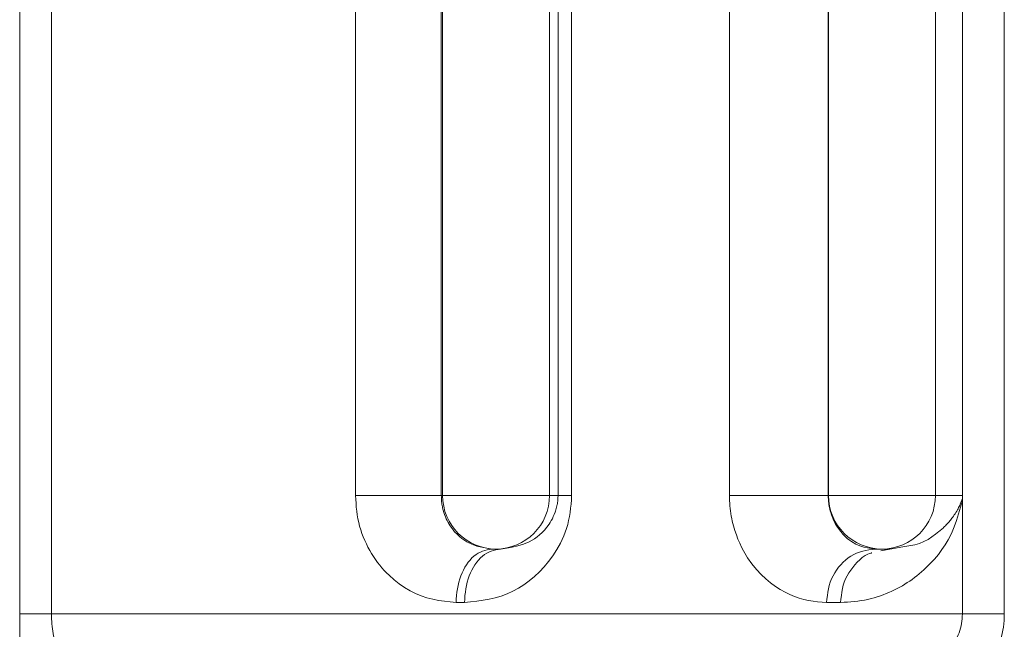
# Model space of a CAD drawing. Extents: x 193 to 943, y 26 to 526.
# Tile 48 of 207: x 358.779 to 359.699, y 93.299 to 93.868. Entities that reach past the tile are written whole.
import ezdxf

# ---------------------------------------------------------------- set-up
doc = ezdxf.new("R2010")
doc.units = 0
doc.layers.get('0').update_dxf_attribs({"lineweight": 25})
doc.layers.add('KG4_HLS_SYA', color=7, linetype='Continuous', lineweight=25)

# ---------------------------------------------------------------- blocks, each defined once
blk = doc.blocks.new('Spline-A069HX4Y7N', base_point=(359.65271, 93.28754))
at = {"color": 0, "lineweight": -2}
for p, q in [((359.65952, 93.30884), (359.65971, 93.31108)), ((359.65971, 93.31108), (359.65986, 93.31332)), ((359.65809, 93.30011), (359.6586, 93.30225)), ((359.6586, 93.30225), (359.659, 93.30442)), ((359.659, 93.30442), (359.6593, 93.30662)), ((359.6593, 93.30662), (359.65952, 93.30884)), ((359.65376, 93.28959), (359.65477, 93.29165)), ((359.65477, 93.29165), (359.65574, 93.29373)), ((359.65574, 93.29373), (359.65663, 93.29582)), ((359.65663, 93.29582), (359.65742, 93.29795)), ((359.65742, 93.29795), (359.65809, 93.30011)), ((359.65272, 93.28754), (359.65376, 93.28959))]:
    blk.add_line(p, q, dxfattribs=at)
blk = doc.blocks.new('Kreis-A069HX5A7N', base_point=(359.17398, 93.37395))
at = {"color": 0, "lineweight": -2}
blk.add_ellipse((359.22397, 93.42394), major_axis=(-0.04998, 0.00002), ratio=1, start_param=0, end_param=1.570796, dxfattribs=at)
blk = doc.blocks.new('Kreis-A069HX5I7N', base_point=(359.53464, 93.37395))
at = {"color": 0, "lineweight": -2}
blk.add_ellipse((359.58462, 93.42394), major_axis=(-0.04998, 0.00002), ratio=1, start_param=0, end_param=1.570796, dxfattribs=at)
blk = doc.blocks.new('Spline-A069HX5Q7N', base_point=(359.65991, 93.42169))
at = {"color": 0, "lineweight": -2}
for p, q in [((359.65992, 93.4217), (359.65993, 93.42191)), ((359.65993, 93.42191), (359.65994, 93.42212)), ((359.65994, 93.42212), (359.65995, 93.42233)), ((359.65995, 93.42233), (359.65996, 93.42254)), ((359.65996, 93.42275), (359.65997, 93.42296)), ((359.65996, 93.42254), (359.65996, 93.42275)), ((359.65997, 93.42346), (359.65998, 93.42363)), ((359.65997, 93.42329), (359.65997, 93.42346)), ((359.65997, 93.42313), (359.65997, 93.42329)), ((359.65997, 93.42296), (359.65997, 93.42313)), ((359.65998, 93.42379), (359.65998, 93.42396)), ((359.65998, 93.42363), (359.65998, 93.42379))]:
    blk.add_line(p, q, dxfattribs=at)
blk = doc.blocks.new('Spline-A069HX5W7N', base_point=(359.65985, 93.41925))
at = {"color": 0, "lineweight": -2}
for p, q in [((359.65988, 93.42033), (359.65987, 93.42015)), ((359.65987, 93.42015), (359.65987, 93.41997)), ((359.65987, 93.41997), (359.65987, 93.41979)), ((359.65989, 93.42078), (359.65988, 93.42055)), ((359.65988, 93.42055), (359.65988, 93.42033)), ((359.6599, 93.42101), (359.65989, 93.42078)), ((359.65991, 93.42147), (359.6599, 93.42124)), ((359.6599, 93.42124), (359.6599, 93.42101)), ((359.65992, 93.4217), (359.65991, 93.42147)), ((359.65987, 93.41961), (359.65986, 93.41943)), ((359.65986, 93.41943), (359.65986, 93.41925)), ((359.65987, 93.41979), (359.65987, 93.41961))]:
    blk.add_line(p, q, dxfattribs=at)
blk = doc.blocks.new('Kreis-A069HX7S7N', base_point=(359.68567, 93.26694))
at = {"color": 0, "lineweight": -2}
blk.add_ellipse((359.61146, 93.31332), major_axis=(0.0742, -0.04637), ratio=1, start_param=0, end_param=0.558505, dxfattribs=at)
blk = doc.blocks.new('Spline-A069I0HE7N', base_point=(358.77875, 93.26032))
at = {"color": 0, "lineweight": -2}
for p, q in [((358.77875, 93.31332), (358.77877, 93.30801)), ((358.77877, 93.30801), (358.77879, 93.30273)), ((358.77879, 93.30273), (358.77881, 93.29749)), ((358.77881, 93.29749), (358.77884, 93.29233)), ((358.77884, 93.29233), (358.77888, 93.28726)), ((358.77888, 93.28726), (358.77894, 93.28231)), ((358.77894, 93.28231), (358.77899, 93.27851)), ((358.77899, 93.27851), (358.77905, 93.27479)), ((358.77905, 93.27479), (358.77912, 93.27112)), ((358.77912, 93.27112), (358.77919, 93.2675)), ((358.77919, 93.2675), (358.77926, 93.2639)), ((358.77926, 93.2639), (358.77934, 93.26032))]:
    blk.add_line(p, q, dxfattribs=at)
blk = doc.blocks.new('Spline-A069I0LK7N', base_point=(358.77875, 93.31332))
at = {"color": 0, "lineweight": -2}
for p, q in [((358.77875, 93.31332), (358.77902, 93.31332)), ((358.77902, 93.31332), (358.77932, 93.31332)), ((358.77932, 93.31332), (358.77966, 93.31332)), ((358.77966, 93.31332), (358.78006, 93.31332)), ((358.78006, 93.31332), (358.78056, 93.31332)), ((358.78056, 93.31332), (358.78117, 93.31332)), ((358.78117, 93.31332), (358.7819, 93.31332)), ((358.7819, 93.31332), (358.78276, 93.31332)), ((358.78276, 93.31332), (358.78374, 93.31332)), ((358.78374, 93.31332), (358.78482, 93.31332)), ((358.78482, 93.31332), (358.786, 93.31332)), ((358.786, 93.31332), (358.78727, 93.31332)), ((358.78727, 93.31332), (358.78862, 93.31332)), ((358.78862, 93.31332), (358.79005, 93.31332)), ((358.79005, 93.31332), (358.79156, 93.31332)), ((358.79156, 93.31332), (358.79315, 93.31332)), ((358.79315, 93.31332), (358.79483, 93.31332)), ((358.79483, 93.31332), (358.79658, 93.31332)), ((358.79658, 93.31332), (358.79842, 93.31332)), ((358.79842, 93.31332), (358.80033, 93.31332)), ((358.80033, 93.31332), (358.8023, 93.31332)), ((358.8023, 93.31332), (358.80431, 93.31332)), ((358.80431, 93.31332), (358.80634, 93.31332)), ((358.80634, 93.31332), (358.80839, 93.31332))]:
    blk.add_line(p, q, dxfattribs=at)
blk = doc.blocks.new('Spline-A069I0LO7N', base_point=(358.80838, 93.28682))
at = {"color": 0, "lineweight": -2}
for p, q in [((358.80839, 93.31332), (358.80848, 93.31095)), ((358.80848, 93.31095), (358.80857, 93.30859)), ((358.80857, 93.30859), (358.80869, 93.30626)), ((358.80869, 93.30626), (358.80884, 93.30397)), ((358.80884, 93.30397), (358.80903, 93.30172)), ((358.80903, 93.30172), (358.80927, 93.29954)), ((358.80927, 93.29954), (358.8096, 93.29729)), ((358.8096, 93.29729), (358.80998, 93.29512)), ((358.80998, 93.29512), (358.81041, 93.29299)), ((358.81041, 93.29299), (358.81088, 93.29091)), ((358.81088, 93.29091), (358.81137, 93.28886)), ((358.81137, 93.28886), (358.81187, 93.28682))]:
    blk.add_line(p, q, dxfattribs=at)
blk = doc.blocks.new('Spline-A069I0MG7N', base_point=(359.54593, 93.32396))
at = {"color": 0, "lineweight": -2}
for p, q in [((359.65629, 93.40682), (359.65812, 93.41302)), ((359.65812, 93.41302), (359.65986, 93.41925)), ((359.6543, 93.40066), (359.65629, 93.40682)), ((359.64949, 93.38856), (359.65206, 93.39456)), ((359.65206, 93.39456), (359.6543, 93.40066)), ((359.64652, 93.38266), (359.64949, 93.38856)), ((359.6407, 93.3734), (359.64376, 93.37798)), ((359.64376, 93.37798), (359.64652, 93.38266)), ((359.63371, 93.36457), (359.63734, 93.36892)), ((359.63734, 93.36892), (359.6407, 93.3734)), ((359.62366, 93.35439), (359.62569, 93.35626)), ((359.62569, 93.35626), (359.62982, 93.36034)), ((359.62982, 93.36034), (359.63371, 93.36457)), ((359.61275, 93.3456), (359.61504, 93.34728)), ((359.61504, 93.34728), (359.61728, 93.34899)), ((359.61728, 93.34899), (359.61946, 93.35075)), ((359.61946, 93.35075), (359.62159, 93.35255)), ((359.62159, 93.35255), (359.62366, 93.35439)), ((359.59632, 93.3358), (359.59882, 93.33706)), ((359.59882, 93.33706), (359.60127, 93.33837)), ((359.60127, 93.33837), (359.60366, 93.33973)), ((359.60366, 93.33973), (359.60601, 93.34113)), ((359.60601, 93.34113), (359.60831, 93.34258)), ((359.60831, 93.34258), (359.61056, 93.34407)), ((359.61056, 93.34407), (359.61275, 93.3456)), ((359.57438, 93.32764), (359.57734, 93.32845)), ((359.57734, 93.32845), (359.58025, 93.32933)), ((359.58025, 93.32933), (359.58311, 93.33028)), ((359.58311, 93.33028), (359.58585, 93.33127)), ((359.58585, 93.33127), (359.58854, 93.33232)), ((359.58854, 93.33232), (359.59118, 93.33342)), ((359.59118, 93.33342), (359.59378, 93.33458)), ((359.59378, 93.33458), (359.59632, 93.3358)), ((359.54592, 93.32396), (359.54918, 93.32417)), ((359.54918, 93.32417), (359.55243, 93.32439)), ((359.55243, 93.32439), (359.55566, 93.32464)), ((359.55566, 93.32464), (359.55886, 93.32494)), ((359.55886, 93.32494), (359.56202, 93.3253)), ((359.56202, 93.3253), (359.56513, 93.32574)), ((359.56513, 93.32574), (359.56827, 93.32628)), ((359.56827, 93.32628), (359.57136, 93.32692)), ((359.57136, 93.32692), (359.57438, 93.32764))]:
    blk.add_line(p, q, dxfattribs=at)
blk = doc.blocks.new('Spline-A069I0MI7N', base_point=(359.44205, 93.32396))
at = {"color": 0, "lineweight": -2}
for p, q in [((359.44215, 93.42153), (359.44206, 93.42396)), ((359.44226, 93.41911), (359.44215, 93.42153)), ((359.44239, 93.41669), (359.44226, 93.41911)), ((359.44255, 93.41429), (359.44239, 93.41669)), ((359.44276, 93.4119), (359.44255, 93.41429)), ((359.44301, 93.40953), (359.44276, 93.4119)), ((359.44334, 93.40712), (359.44301, 93.40953)), ((359.44374, 93.40473), (359.44334, 93.40712)), ((359.44419, 93.40238), (359.44374, 93.40473)), ((359.44469, 93.40006), (359.44419, 93.40238)), ((359.44524, 93.39777), (359.44469, 93.40006)), ((359.44583, 93.39553), (359.44524, 93.39777)), ((359.44711, 93.39124), (359.44583, 93.39553)), ((359.44852, 93.38711), (359.44711, 93.39124)), ((359.45005, 93.38314), (359.44852, 93.38711)), ((359.45169, 93.37934), (359.45005, 93.38314)), ((359.45342, 93.37571), (359.45169, 93.37934)), ((359.45524, 93.37225), (359.45342, 93.37571)), ((359.45905, 93.36584), (359.45524, 93.37225)), ((359.46309, 93.36006), (359.45905, 93.36584)), ((359.4673, 93.35487), (359.46309, 93.36006)), ((359.47166, 93.35022), (359.4673, 93.35487)), ((359.4761, 93.34606), (359.47166, 93.35022)), ((359.48059, 93.34235), (359.4761, 93.34606)), ((359.4851, 93.33903), (359.48059, 93.34235)), ((359.48962, 93.3361), (359.4851, 93.33903)), ((359.49411, 93.33355), (359.48962, 93.3361)), ((359.49858, 93.33136), (359.49411, 93.33355)), ((359.50301, 93.32953), (359.49858, 93.33136)), ((359.50739, 93.32803), (359.50301, 93.32953)), ((359.51172, 93.32685), (359.50739, 93.32803)), ((359.516, 93.32595), (359.51172, 93.32685)), ((359.52025, 93.32526), (359.516, 93.32595)), ((359.52447, 93.32473), (359.52025, 93.32526)), ((359.52866, 93.32432), (359.52447, 93.32473)), ((359.53285, 93.32396), (359.52866, 93.32432))]:
    blk.add_line(p, q, dxfattribs=at)
blk = doc.blocks.new('Spline-A069I0MK7N', base_point=(359.19437, 93.32396))
at = {"color": 0, "lineweight": -2}
for p, q in [((359.29432, 93.41998), (359.294, 93.41601)), ((359.29461, 93.42396), (359.29432, 93.41998)), ((359.29362, 93.41207), (359.29314, 93.40817)), ((359.294, 93.41601), (359.29362, 93.41207)), ((359.29255, 93.40432), (359.29181, 93.40053)), ((359.29314, 93.40817), (359.29255, 93.40432)), ((359.28981, 93.39319), (359.28859, 93.38965)), ((359.2909, 93.39682), (359.28981, 93.39319)), ((359.29181, 93.40053), (359.2909, 93.39682)), ((359.28722, 93.3862), (359.28575, 93.38284)), ((359.28859, 93.38965), (359.28722, 93.3862)), ((359.28417, 93.37959), (359.28077, 93.3734)), ((359.28575, 93.38284), (359.28417, 93.37959)), ((359.27706, 93.36761), (359.27308, 93.36221)), ((359.28077, 93.3734), (359.27706, 93.36761)), ((359.26885, 93.35719), (359.2644, 93.35253)), ((359.27308, 93.36221), (359.26885, 93.35719)), ((359.25975, 93.34823), (359.25493, 93.34426)), ((359.2644, 93.35253), (359.25975, 93.34823)), ((359.24483, 93.33742), (359.23958, 93.33456)), ((359.24995, 93.34065), (359.24483, 93.33742)), ((359.25493, 93.34426), (359.24995, 93.34065)), ((359.22315, 93.32839), (359.21749, 93.32709)), ((359.22873, 93.33004), (359.22315, 93.32839)), ((359.23421, 93.3321), (359.22873, 93.33004)), ((359.23958, 93.33456), (359.23421, 93.3321)), ((359.2002, 93.32457), (359.19438, 93.32396)), ((359.206, 93.32524), (359.2002, 93.32457)), ((359.21177, 93.32606), (359.206, 93.32524)), ((359.21749, 93.32709), (359.21177, 93.32606))]:
    blk.add_line(p, q, dxfattribs=at)
blk = doc.blocks.new('Spline-A069I0MM7N', base_point=(359.09259, 93.32396))
at = {"color": 0, "lineweight": -2}
for p, q in [((359.09281, 93.42031), (359.09258, 93.42396)), ((359.09306, 93.41667), (359.09281, 93.42031)), ((359.09336, 93.41304), (359.09306, 93.41667)), ((359.09373, 93.40943), (359.09336, 93.41304)), ((359.09421, 93.40585), (359.09373, 93.40943)), ((359.09482, 93.4023), (359.09421, 93.40585)), ((359.09557, 93.39879), (359.09482, 93.4023)), ((359.09647, 93.39532), (359.09557, 93.39879)), ((359.09749, 93.39191), (359.09647, 93.39532)), ((359.09864, 93.38855), (359.09749, 93.39191)), ((359.0999, 93.38525), (359.09864, 93.38855)), ((359.10127, 93.38201), (359.0999, 93.38525)), ((359.10272, 93.37885), (359.10127, 93.38201)), ((359.10426, 93.37575), (359.10272, 93.37885)), ((359.10589, 93.37274), (359.10426, 93.37575)), ((359.1076, 93.3698), (359.10589, 93.37274)), ((359.10939, 93.36695), (359.1076, 93.3698)), ((359.11125, 93.36419), (359.10939, 93.36695)), ((359.1132, 93.36151), (359.11125, 93.36419)), ((359.11521, 93.35892), (359.1132, 93.36151)), ((359.1173, 93.35643), (359.11521, 93.35892)), ((359.11945, 93.35402), (359.1173, 93.35643)), ((359.12165, 93.3517), (359.11945, 93.35402)), ((359.12392, 93.34946), (359.12165, 93.3517)), ((359.12858, 93.34527), (359.12392, 93.34946)), ((359.13342, 93.34145), (359.12858, 93.34527)), ((359.13842, 93.338), (359.13342, 93.34145)), ((359.14354, 93.33496), (359.13842, 93.338)), ((359.14876, 93.33233), (359.14354, 93.33496)), ((359.15405, 93.33015), (359.14876, 93.33233)), ((359.1594, 93.32841), (359.15405, 93.33015)), ((359.16478, 93.32706), (359.1594, 93.32841)), ((359.1702, 93.32602), (359.16478, 93.32706)), ((359.17564, 93.3252), (359.1702, 93.32602)), ((359.1811, 93.32454), (359.17564, 93.3252)), ((359.18656, 93.32396), (359.1811, 93.32454))]:
    blk.add_line(p, q, dxfattribs=at)
blk = doc.blocks.new('Kreis-A069I0N67N', base_point=(359.22397, 93.37395))
at = {"color": 0, "lineweight": -2}
blk.add_ellipse((359.22394, 93.42394), major_axis=(0.00002, -0.04998), ratio=1, start_param=0, end_param=1.570796, dxfattribs=at)
blk = doc.blocks.new('Spline-A069I0NQ7N', base_point=(359.22812, 93.37395))
at = {"color": 0, "lineweight": -2}
for p, q in [((359.28168, 93.41969), (359.28174, 93.4204)), ((359.28174, 93.4204), (359.28178, 93.4211)), ((359.28178, 93.4211), (359.28181, 93.42181)), ((359.28181, 93.42181), (359.28184, 93.42253)), ((359.28184, 93.42253), (359.28186, 93.42324)), ((359.28186, 93.42324), (359.28188, 93.42396)), ((359.27991, 93.41059), (359.28025, 93.41178)), ((359.28025, 93.41178), (359.28056, 93.41301)), ((359.28056, 93.41301), (359.28085, 93.41427)), ((359.28085, 93.41427), (359.28111, 93.41557)), ((359.28111, 93.41557), (359.28123, 93.41624)), ((359.28123, 93.41624), (359.28134, 93.41692)), ((359.28134, 93.41692), (359.28145, 93.4176)), ((359.28145, 93.4176), (359.28154, 93.41829)), ((359.28154, 93.41829), (359.28162, 93.41899)), ((359.28162, 93.41899), (359.28168, 93.41969)), ((359.27559, 93.40056), (359.27656, 93.40232)), ((359.27656, 93.40232), (359.27748, 93.4042)), ((359.27748, 93.4042), (359.27835, 93.40619)), ((359.27835, 93.40619), (359.27917, 93.40832)), ((359.27917, 93.40832), (359.27955, 93.40944)), ((359.27955, 93.40944), (359.27991, 93.41059)), ((359.26923, 93.39172), (359.27143, 93.39437)), ((359.27143, 93.39437), (359.27356, 93.39731)), ((359.27356, 93.39731), (359.27459, 93.39889)), ((359.27459, 93.39889), (359.27559, 93.40056)), ((359.25477, 93.3808), (359.25978, 93.38361)), ((359.25978, 93.38361), (359.26222, 93.3853)), ((359.26222, 93.3853), (359.26462, 93.3872)), ((359.26462, 93.3872), (359.26695, 93.38934)), ((359.26695, 93.38934), (359.26923, 93.39172)), ((359.22813, 93.37396), (359.23357, 93.3748)), ((359.23357, 93.3748), (359.23899, 93.37578)), ((359.23899, 93.37578), (359.24435, 93.37702)), ((359.24435, 93.37702), (359.24962, 93.37865)), ((359.24962, 93.37865), (359.25477, 93.3808))]:
    blk.add_line(p, q, dxfattribs=at)
blk = doc.blocks.new('Spline-A069I0NS7N', base_point=(359.17276, 93.37395))
at = {"color": 0, "lineweight": -2}
for p, q in [((359.17276, 93.42396), (359.17281, 93.42278)), ((359.17281, 93.42278), (359.17286, 93.42161)), ((359.17286, 93.42161), (359.17293, 93.42044)), ((359.17293, 93.42044), (359.17301, 93.41927)), ((359.17301, 93.41927), (359.17311, 93.41811)), ((359.17311, 93.41811), (359.17323, 93.41696)), ((359.17323, 93.41696), (359.17339, 93.4158)), ((359.17339, 93.4158), (359.17358, 93.41464)), ((359.17358, 93.41464), (359.1738, 93.41351)), ((359.1738, 93.41351), (359.17405, 93.41238)), ((359.17405, 93.41238), (359.17431, 93.41128)), ((359.17431, 93.41128), (359.1746, 93.41019)), ((359.1746, 93.41019), (359.17523, 93.4081)), ((359.17523, 93.4081), (359.17592, 93.40608)), ((359.17592, 93.40608), (359.17667, 93.40414)), ((359.17667, 93.40414), (359.17747, 93.40228)), ((359.17747, 93.40228), (359.17833, 93.40049)), ((359.17833, 93.40049), (359.17922, 93.39878)), ((359.17922, 93.39878), (359.18112, 93.39559)), ((359.18112, 93.39559), (359.18315, 93.39268)), ((359.18315, 93.39268), (359.18527, 93.39006)), ((359.18527, 93.39006), (359.18747, 93.3877)), ((359.18747, 93.3877), (359.18973, 93.3856)), ((359.18973, 93.3856), (359.19201, 93.38374)), ((359.19201, 93.38374), (359.19663, 93.38069)), ((359.19663, 93.38069), (359.20127, 93.37842)), ((359.20127, 93.37842), (359.20594, 93.37676)), ((359.20594, 93.37676), (359.21063, 93.37557)), ((359.21063, 93.37557), (359.21534, 93.37469)), ((359.21534, 93.37469), (359.22005, 93.37396))]:
    blk.add_line(p, q, dxfattribs=at)
blk = doc.blocks.new('Spline-A069I0O27N', base_point=(359.09259, 93.42396))
at = {"color": 0, "lineweight": -2}
for p, q in [((359.09258, 93.42396), (359.09451, 93.42396)), ((359.09451, 93.42396), (359.09644, 93.42396)), ((359.09644, 93.42396), (359.09839, 93.42396)), ((359.09839, 93.42396), (359.10037, 93.42396)), ((359.10037, 93.42396), (359.10239, 93.42396)), ((359.10239, 93.42396), (359.10445, 93.42396)), ((359.10445, 93.42396), (359.10656, 93.42396)), ((359.10656, 93.42396), (359.10872, 93.42396)), ((359.10872, 93.42396), (359.11092, 93.42396)), ((359.11092, 93.42396), (359.11315, 93.42396)), ((359.11315, 93.42396), (359.1154, 93.42396)), ((359.1154, 93.42396), (359.11767, 93.42396)), ((359.11767, 93.42396), (359.11995, 93.42396)), ((359.11995, 93.42396), (359.12222, 93.42396)), ((359.12222, 93.42396), (359.1245, 93.42396)), ((359.1245, 93.42396), (359.12677, 93.42396)), ((359.12677, 93.42396), (359.12903, 93.42396)), ((359.12903, 93.42396), (359.13128, 93.42396)), ((359.13128, 93.42396), (359.13351, 93.42396)), ((359.13351, 93.42396), (359.13572, 93.42396)), ((359.13572, 93.42396), (359.1379, 93.42396)), ((359.1379, 93.42396), (359.14005, 93.42396)), ((359.14005, 93.42396), (359.14217, 93.42396)), ((359.14217, 93.42396), (359.14425, 93.42396)), ((359.14425, 93.42396), (359.14629, 93.42396)), ((359.14629, 93.42396), (359.14827, 93.42396)), ((359.14827, 93.42396), (359.1502, 93.42396)), ((359.1502, 93.42396), (359.15208, 93.42396)), ((359.15208, 93.42396), (359.15389, 93.42396)), ((359.15389, 93.42396), (359.15564, 93.42396)), ((359.15564, 93.42396), (359.15731, 93.42396)), ((359.15731, 93.42396), (359.15892, 93.42396)), ((359.15892, 93.42396), (359.16045, 93.42396)), ((359.16045, 93.42396), (359.16191, 93.42396)), ((359.16191, 93.42396), (359.16329, 93.42396)), ((359.16329, 93.42396), (359.16459, 93.42396)), ((359.16459, 93.42396), (359.16581, 93.42396)), ((359.16581, 93.42396), (359.16694, 93.42396)), ((359.16694, 93.42396), (359.16798, 93.42396)), ((359.16798, 93.42396), (359.16892, 93.42396)), ((359.16892, 93.42396), (359.16974, 93.42396)), ((359.16974, 93.42396), (359.17044, 93.42396)), ((359.17044, 93.42396), (359.17102, 93.42396)), ((359.17102, 93.42396), (359.1715, 93.42396)), ((359.1715, 93.42396), (359.17189, 93.42396)), ((359.17189, 93.42396), (359.17222, 93.42396)), ((359.17222, 93.42396), (359.1725, 93.42396)), ((359.1725, 93.42396), (359.17276, 93.42396))]:
    blk.add_line(p, q, dxfattribs=at)
blk = doc.blocks.new('Spline-A069I0O67N', base_point=(359.18655, 93.32396))
at = {"color": 0, "lineweight": -2}
for p, q in [((359.22005, 93.37396), (359.21785, 93.37357)), ((359.20146, 93.36562), (359.19968, 93.36369)), ((359.20332, 93.36736), (359.20146, 93.36562)), ((359.20524, 93.36887), (359.20332, 93.36736)), ((359.20723, 93.37015), (359.20524, 93.36887)), ((359.20928, 93.37118), (359.20723, 93.37015)), ((359.21137, 93.372), (359.20928, 93.37118)), ((359.21351, 93.37264), (359.21137, 93.372)), ((359.21567, 93.37315), (359.21351, 93.37264)), ((359.21785, 93.37357), (359.21567, 93.37315)), ((359.19485, 93.3569), (359.19344, 93.35437)), ((359.19637, 93.35931), (359.19485, 93.3569)), ((359.19798, 93.36158), (359.19637, 93.35931)), ((359.19968, 93.36369), (359.19798, 93.36158)), ((359.19098, 93.34894), (359.18997, 93.34606)), ((359.19214, 93.35171), (359.19098, 93.34894)), ((359.19344, 93.35437), (359.19214, 93.35171)), ((359.18842, 93.34004), (359.18788, 93.33691)), ((359.18911, 93.34309), (359.18842, 93.34004)), ((359.18997, 93.34606), (359.18911, 93.34309)), ((359.18711, 93.33049), (359.18682, 93.32723)), ((359.18745, 93.33372), (359.18711, 93.33049)), ((359.18788, 93.33691), (359.18745, 93.33372)), ((359.18682, 93.32723), (359.18656, 93.32396))]:
    blk.add_line(p, q, dxfattribs=at)
blk = doc.blocks.new('Spline-A069I0OA7N', base_point=(359.19437, 93.32396))
at = {"color": 0, "lineweight": -2}
for p, q in [((359.22592, 93.37357), (359.22813, 93.37396)), ((359.2076, 93.36369), (359.2094, 93.36562)), ((359.2094, 93.36562), (359.21127, 93.36736)), ((359.21127, 93.36736), (359.21321, 93.36887)), ((359.21321, 93.36887), (359.21521, 93.37015)), ((359.21521, 93.37015), (359.21728, 93.37118)), ((359.21728, 93.37118), (359.21939, 93.372)), ((359.21939, 93.372), (359.22154, 93.37264)), ((359.22154, 93.37264), (359.22372, 93.37315)), ((359.22372, 93.37315), (359.22592, 93.37357)), ((359.20131, 93.35437), (359.20273, 93.3569)), ((359.20273, 93.3569), (359.20426, 93.35931)), ((359.20426, 93.35931), (359.20589, 93.36158)), ((359.20589, 93.36158), (359.2076, 93.36369)), ((359.19781, 93.34606), (359.19883, 93.34894)), ((359.19883, 93.34894), (359.2, 93.35171)), ((359.2, 93.35171), (359.20131, 93.35437)), ((359.1957, 93.33691), (359.19625, 93.34004)), ((359.19625, 93.34004), (359.19694, 93.34309)), ((359.19694, 93.34309), (359.19781, 93.34606)), ((359.19463, 93.32723), (359.19492, 93.33049)), ((359.19492, 93.33049), (359.19527, 93.33372)), ((359.19527, 93.33372), (359.1957, 93.33691)), ((359.19438, 93.32396), (359.19463, 93.32723))]:
    blk.add_line(p, q, dxfattribs=at)
blk = doc.blocks.new('Spline-A069I0OE7N', base_point=(359.28189, 93.42396))
at = {"color": 0, "lineweight": -2}
for p, q in [((359.28188, 93.42396), (359.28225, 93.42396)), ((359.28225, 93.42396), (359.28266, 93.42396)), ((359.28266, 93.42396), (359.28315, 93.42396)), ((359.28315, 93.42396), (359.28376, 93.42396)), ((359.28376, 93.42396), (359.28452, 93.42396)), ((359.28452, 93.42396), (359.28547, 93.42396)), ((359.28547, 93.42396), (359.28664, 93.42396)), ((359.28664, 93.42396), (359.288, 93.42396)), ((359.288, 93.42396), (359.28952, 93.42396)), ((359.28952, 93.42396), (359.29115, 93.42396)), ((359.29115, 93.42396), (359.29286, 93.42396)), ((359.29286, 93.42396), (359.29461, 93.42396))]:
    blk.add_line(p, q, dxfattribs=at)
blk = doc.blocks.new('Kreis-A069I0PA7N', base_point=(359.58459, 93.37395))
at = {"color": 0, "lineweight": -2}
blk.add_ellipse((359.58459, 93.42394), major_axis=(0.00002, -0.04998), ratio=1, start_param=0, end_param=1.570796, dxfattribs=at)
blk = doc.blocks.new('Spline-A069I0Q67N', base_point=(359.53439, 93.37395))
at = {"color": 0, "lineweight": -2}
for p, q in [((359.53443, 93.42294), (359.53439, 93.42396)), ((359.53446, 93.42193), (359.53443, 93.42294)), ((359.53451, 93.42093), (359.53446, 93.42193)), ((359.53456, 93.41993), (359.53451, 93.42093)), ((359.53463, 93.41895), (359.53456, 93.41993)), ((359.53471, 93.41799), (359.53463, 93.41895)), ((359.53482, 93.41705), (359.53471, 93.41799)), ((359.53494, 93.41612), (359.53482, 93.41705)), ((359.53507, 93.41522), (359.53494, 93.41612)), ((359.53522, 93.41434), (359.53507, 93.41522)), ((359.53538, 93.41348), (359.53522, 93.41434)), ((359.53555, 93.41265), (359.53538, 93.41348)), ((359.53592, 93.41105), (359.53555, 93.41265)), ((359.5363, 93.40954), (359.53592, 93.41105)), ((359.53671, 93.4081), (359.5363, 93.40954)), ((359.53713, 93.40674), (359.53671, 93.4081)), ((359.53758, 93.40545), (359.53713, 93.40674)), ((359.53803, 93.40422), (359.53758, 93.40545)), ((359.53897, 93.40191), (359.53803, 93.40422)), ((359.53993, 93.39982), (359.53897, 93.40191)), ((359.54092, 93.3979), (359.53993, 93.39982)), ((359.54193, 93.39614), (359.54092, 93.3979)), ((359.54295, 93.39451), (359.54193, 93.39614)), ((359.54398, 93.393), (359.54295, 93.39451)), ((359.54605, 93.39025), (359.54398, 93.393)), ((359.54811, 93.38784), (359.54605, 93.39025)), ((359.55017, 93.38573), (359.54811, 93.38784)), ((359.55222, 93.38389), (359.55017, 93.38573)), ((359.55424, 93.38229), (359.55222, 93.38389)), ((359.55624, 93.38091), (359.55424, 93.38229)), ((359.56014, 93.37866), (359.55624, 93.38091)), ((359.56392, 93.377), (359.56014, 93.37866)), ((359.56761, 93.37582), (359.56392, 93.377)), ((359.57124, 93.375), (359.56761, 93.37582)), ((359.57482, 93.37442), (359.57124, 93.375)), ((359.57838, 93.37396), (359.57482, 93.37442))]:
    blk.add_line(p, q, dxfattribs=at)
blk = doc.blocks.new('Spline-A069I0QA7N', base_point=(359.60419, 93.37601))
at = {"color": 0, "lineweight": -2}
for p, q in [((359.65951, 93.42042), (359.65926, 93.41969)), ((359.65975, 93.42115), (359.65951, 93.42042)), ((359.65978, 93.42124), (359.65975, 93.42115)), ((359.65981, 93.42133), (359.65978, 93.42124)), ((359.65984, 93.42142), (359.65981, 93.42133)), ((359.65987, 93.42151), (359.65984, 93.42142)), ((359.65989, 93.4216), (359.65987, 93.42151)), ((359.65992, 93.4217), (359.65989, 93.4216)), ((359.65569, 93.41157), (359.65513, 93.41054)), ((359.65623, 93.41261), (359.65569, 93.41157)), ((359.65675, 93.41366), (359.65623, 93.41261)), ((359.65724, 93.41471), (359.65675, 93.41366)), ((359.65771, 93.41576), (359.65724, 93.41471)), ((359.65816, 93.41682), (359.65771, 93.41576)), ((359.65845, 93.41753), (359.65816, 93.41682)), ((359.65873, 93.41825), (359.65845, 93.41753)), ((359.659, 93.41897), (359.65873, 93.41825)), ((359.65926, 93.41969), (359.659, 93.41897)), ((359.64933, 93.40184), (359.64869, 93.40104)), ((359.64995, 93.40264), (359.64933, 93.40184)), ((359.65056, 93.40345), (359.64995, 93.40264)), ((359.6514, 93.40461), (359.65056, 93.40345)), ((359.65221, 93.40578), (359.6514, 93.40461)), ((359.65298, 93.40695), (359.65221, 93.40578)), ((359.65373, 93.40814), (359.65298, 93.40695)), ((359.65445, 93.40934), (359.65373, 93.40814)), ((359.65513, 93.41054), (359.65445, 93.40934)), ((359.64021, 93.39227), (359.63945, 93.39161)), ((359.64097, 93.39293), (359.64021, 93.39227)), ((359.64171, 93.3936), (359.64097, 93.39293)), ((359.64244, 93.39428), (359.64171, 93.3936)), ((359.64318, 93.39499), (359.64244, 93.39428)), ((359.64391, 93.39572), (359.64318, 93.39499)), ((359.64463, 93.39645), (359.64391, 93.39572)), ((359.64533, 93.39718), (359.64463, 93.39645)), ((359.64601, 93.39792), (359.64533, 93.39718)), ((359.64668, 93.39867), (359.64601, 93.39792)), ((359.64737, 93.39946), (359.64668, 93.39867)), ((359.64804, 93.40025), (359.64737, 93.39946)), ((359.64869, 93.40104), (359.64804, 93.40025)), ((359.63131, 93.38531), (359.62771, 93.38302)), ((359.63469, 93.38775), (359.63131, 93.38531)), ((359.63788, 93.39029), (359.63469, 93.38775)), ((359.63867, 93.39095), (359.63788, 93.39029)), ((359.63945, 93.39161), (359.63867, 93.39095)), ((359.60607, 93.37626), (359.60417, 93.37601)), ((359.60795, 93.37652), (359.60607, 93.37626)), ((359.60982, 93.3768), (359.60795, 93.37652)), ((359.61167, 93.37711), (359.60982, 93.3768)), ((359.61348, 93.37746), (359.61167, 93.37711)), ((359.61525, 93.37786), (359.61348, 93.37746)), ((359.61972, 93.37923), (359.61525, 93.37786)), ((359.62386, 93.38098), (359.61972, 93.37923)), ((359.62771, 93.38302), (359.62386, 93.38098))]:
    blk.add_line(p, q, dxfattribs=at)
blk = doc.blocks.new('Spline-A069I0QG7N', base_point=(359.48444, 93.42396))
at = {"color": 0, "lineweight": -2}
for p, q in [((359.48442, 93.42396), (359.48762, 93.42396)), ((359.48762, 93.42396), (359.49081, 93.42396)), ((359.49081, 93.42396), (359.49397, 93.42396)), ((359.49397, 93.42396), (359.49709, 93.42396)), ((359.49709, 93.42396), (359.50016, 93.42396)), ((359.50016, 93.42396), (359.50315, 93.42396)), ((359.50315, 93.42396), (359.50607, 93.42396)), ((359.50607, 93.42396), (359.5089, 93.42396)), ((359.5089, 93.42396), (359.51163, 93.42396)), ((359.51163, 93.42396), (359.51425, 93.42396)), ((359.51425, 93.42396), (359.51677, 93.42396)), ((359.51677, 93.42396), (359.51916, 93.42396)), ((359.51916, 93.42396), (359.52142, 93.42396)), ((359.52142, 93.42396), (359.52353, 93.42396)), ((359.52353, 93.42396), (359.52547, 93.42396)), ((359.52547, 93.42396), (359.52723, 93.42396)), ((359.52723, 93.42396), (359.52878, 93.42396)), ((359.52878, 93.42396), (359.5301, 93.42396)), ((359.5301, 93.42396), (359.53119, 93.42396)), ((359.53119, 93.42396), (359.53208, 93.42396)), ((359.53208, 93.42396), (359.5328, 93.42396)), ((359.5328, 93.42396), (359.5334, 93.42396)), ((359.5334, 93.42396), (359.53392, 93.42396)), ((359.53392, 93.42396), (359.53439, 93.42396))]:
    blk.add_line(p, q, dxfattribs=at)
blk = doc.blocks.new('Spline-A069I0QI7N', base_point=(359.44205, 93.42396))
at = {"color": 0, "lineweight": -2}
for p, q in [((359.44206, 93.42396), (359.44331, 93.42396)), ((359.44331, 93.42396), (359.44457, 93.42396)), ((359.44457, 93.42396), (359.44586, 93.42396)), ((359.44586, 93.42396), (359.4472, 93.42396)), ((359.4472, 93.42396), (359.44859, 93.42396)), ((359.44859, 93.42396), (359.45004, 93.42396)), ((359.45004, 93.42396), (359.45157, 93.42396)), ((359.45157, 93.42396), (359.45318, 93.42396)), ((359.45318, 93.42396), (359.45486, 93.42396)), ((359.45486, 93.42396), (359.45659, 93.42396)), ((359.45659, 93.42396), (359.45838, 93.42396)), ((359.45838, 93.42396), (359.46021, 93.42396)), ((359.46021, 93.42396), (359.46208, 93.42396)), ((359.46208, 93.42396), (359.46399, 93.42396)), ((359.46399, 93.42396), (359.46593, 93.42396)), ((359.46593, 93.42396), (359.4679, 93.42396)), ((359.4679, 93.42396), (359.4699, 93.42396)), ((359.4699, 93.42396), (359.47192, 93.42396)), ((359.47192, 93.42396), (359.47397, 93.42396)), ((359.47397, 93.42396), (359.47603, 93.42396)), ((359.47603, 93.42396), (359.47812, 93.42396)), ((359.47812, 93.42396), (359.48021, 93.42396)), ((359.48021, 93.42396), (359.48232, 93.42396)), ((359.48232, 93.42396), (359.48442, 93.42396))]:
    blk.add_line(p, q, dxfattribs=at)
blk = doc.blocks.new('Spline-A069I0QM7N', base_point=(359.53284, 93.32396))
at = {"color": 0, "lineweight": -2}
for p, q in [((359.57838, 93.37396), (359.5754, 93.37357)), ((359.55311, 93.36562), (359.55069, 93.36369)), ((359.55563, 93.36736), (359.55311, 93.36562)), ((359.55825, 93.36887), (359.55563, 93.36736)), ((359.56096, 93.37015), (359.55825, 93.36887)), ((359.56374, 93.37118), (359.56096, 93.37015)), ((359.56659, 93.372), (359.56374, 93.37118)), ((359.56949, 93.37264), (359.56659, 93.372)), ((359.57243, 93.37315), (359.56949, 93.37264)), ((359.5754, 93.37357), (359.57243, 93.37315)), ((359.54412, 93.3569), (359.5422, 93.35437)), ((359.54619, 93.35931), (359.54412, 93.3569)), ((359.54838, 93.36158), (359.54619, 93.35931)), ((359.55069, 93.36369), (359.54838, 93.36158)), ((359.53886, 93.34894), (359.53748, 93.34606)), ((359.54044, 93.35171), (359.53886, 93.34894)), ((359.5422, 93.35437), (359.54044, 93.35171)), ((359.53538, 93.34004), (359.53464, 93.33691)), ((359.53632, 93.34309), (359.53538, 93.34004)), ((359.53748, 93.34606), (359.53632, 93.34309)), ((359.53359, 93.33049), (359.5332, 93.32723)), ((359.53405, 93.33372), (359.53359, 93.33049)), ((359.53464, 93.33691), (359.53405, 93.33372)), ((359.5332, 93.32723), (359.53285, 93.32396))]:
    blk.add_line(p, q, dxfattribs=at)
blk = doc.blocks.new('Spline-A069I0QQ7N', base_point=(359.54593, 93.32396))
at = {"color": 0, "lineweight": -2}
for p, q in [((359.56384, 93.36402), (359.56624, 93.36608)), ((359.56624, 93.36608), (359.56878, 93.36784)), ((359.56878, 93.36784), (359.57147, 93.36922)), ((359.57147, 93.36922), (359.57287, 93.36975)), ((359.57287, 93.36975), (359.57431, 93.37015)), ((359.57431, 93.37015), (359.57437, 93.37017)), ((359.57437, 93.37017), (359.57443, 93.37018)), ((359.57443, 93.37018), (359.57455, 93.37021)), ((359.57455, 93.37021), (359.57467, 93.37023)), ((359.57467, 93.37023), (359.57479, 93.37026)), ((359.57479, 93.37026), (359.57491, 93.37028)), ((359.57491, 93.37028), (359.57503, 93.37031)), ((359.5554, 93.35424), (359.55733, 93.35681)), ((359.55733, 93.35681), (359.55939, 93.35931)), ((359.55939, 93.35931), (359.56155, 93.36174)), ((359.56155, 93.36174), (359.56384, 93.36402)), ((359.55061, 93.34602), (359.55202, 93.34885)), ((359.55202, 93.34885), (359.55362, 93.35159)), ((359.55362, 93.35159), (359.5554, 93.35424)), ((359.54771, 93.33695), (359.54846, 93.34006)), ((359.54846, 93.34006), (359.54942, 93.34309)), ((359.54942, 93.34309), (359.55061, 93.34602)), ((359.54627, 93.32725), (359.54665, 93.33052)), ((359.54665, 93.33052), (359.54712, 93.33376)), ((359.54712, 93.33376), (359.54771, 93.33695)), ((359.54592, 93.32396), (359.54627, 93.32725))]:
    blk.add_line(p, q, dxfattribs=at)

msp = doc.modelspace()

# ---------------------------------------------------------------- linework, layer by layer
at = {"layer": 'KG4_HLS_SYA', "color": 8, "linetype": 'Continuous', "lineweight": 9, "ltscale": 0.13, "true_color": 0x808080}
for p, q in [((359.27393, 97.21451), (359.27393, 93.42396)), ((359.63457, 97.21524), (359.63457, 93.42396)), ((359.17399, 93.42396), (359.17399, 97.21009)), ((359.53463, 93.42396), (359.53463, 97.19831)), ((358.77875, 93.31332), (358.77875, 97.18494)), ((358.80839, 97.18494), (358.80839, 93.31332)), ((359.09258, 93.42396), (359.09258, 97.18494)), ((359.17276, 97.18494), (359.17276, 93.42396)), ((359.28188, 93.42396), (359.28188, 97.18494)), ((359.29461, 97.18494), (359.29461, 93.42396)), ((359.44206, 93.42396), (359.44206, 97.18494)), ((359.53439, 97.18494), (359.53439, 93.42396)), ((359.65998, 97.18494), (359.65998, 93.42396)), ((359.69896, 93.31332), (359.69896, 97.18494)), ((359.17276, 93.42396), (359.17399, 93.42396)), ((359.17399, 93.42396), (359.27393, 93.42396)), ((359.27393, 93.42396), (359.28188, 93.42396)), ((359.53439, 93.42396), (359.53463, 93.42396)), ((359.53463, 93.42396), (359.63457, 93.42396)), ((359.63457, 93.42396), (359.65998, 93.42396)), ((359.65986, 93.41925), (359.65986, 93.31332)), ((359.22005, 93.37396), (359.22396, 93.37396)), ((359.22396, 93.37396), (359.22813, 93.37396)), ((359.57838, 93.37396), (359.5846, 93.37396)), ((359.58358, 93.37216), (359.5919, 93.37396)), ((359.5846, 93.37396), (359.5919, 93.37396)), ((359.60417, 93.37601), (359.5919, 93.37396)), ((359.19438, 93.32396), (359.18656, 93.32396)), ((359.54592, 93.32396), (359.53285, 93.32396)), ((358.80839, 93.31332), (359.65986, 93.31332)), ((359.65986, 93.31332), (359.69896, 93.31332))]:
    msp.add_line(p, q, dxfattribs=at)

# ---------------------------------------------------------------- block references
for name, p in [('Spline-A069I0MM7N', (359.09259, 93.32396)), ('Spline-A069I0O27N', (359.09259, 93.42396)), ('Spline-A069I0NS7N', (359.17276, 93.37395)), ('Kreis-A069HX5A7N', (359.17398, 93.37395)), ('Spline-A069I0MK7N', (359.19437, 93.32396)), ('Kreis-A069I0N67N', (359.22397, 93.37395)), ('Spline-A069I0NQ7N', (359.22812, 93.37395)), ('Spline-A069I0OE7N', (359.28189, 93.42396)), ('Spline-A069I0MI7N', (359.44205, 93.32396)), ('Spline-A069I0QI7N', (359.44205, 93.42396)), ('Spline-A069I0QG7N', (359.48444, 93.42396)), ('Spline-A069I0Q67N', (359.53439, 93.37395)), ('Kreis-A069HX5I7N', (359.53464, 93.37395)), ('Kreis-A069I0PA7N', (359.58459, 93.37395)), ('Spline-A069I0QA7N', (359.60419, 93.37601)), ('Spline-A069HX5W7N', (359.65985, 93.41925)), ('Spline-A069HX5Q7N', (359.65991, 93.42169)), ('Spline-A069I0MG7N', (359.54593, 93.32396)), ('Spline-A069I0O67N', (359.18655, 93.32396)), ('Spline-A069I0OA7N', (359.19437, 93.32396)), ('Spline-A069I0QM7N', (359.53284, 93.32396)), ('Spline-A069I0QQ7N', (359.54593, 93.32396)), ('Spline-A069I0HE7N', (358.77875, 93.26032)), ('Spline-A069I0LK7N', (358.77875, 93.31332)), ('Spline-A069I0LO7N', (358.80838, 93.28682)), ('Spline-A069HX4Y7N', (359.65271, 93.28754)), ('Kreis-A069HX7S7N', (359.68567, 93.26694))]:
    msp.add_blockref(name, p, dxfattribs=at)

doc.saveas('drawing.dxf')
